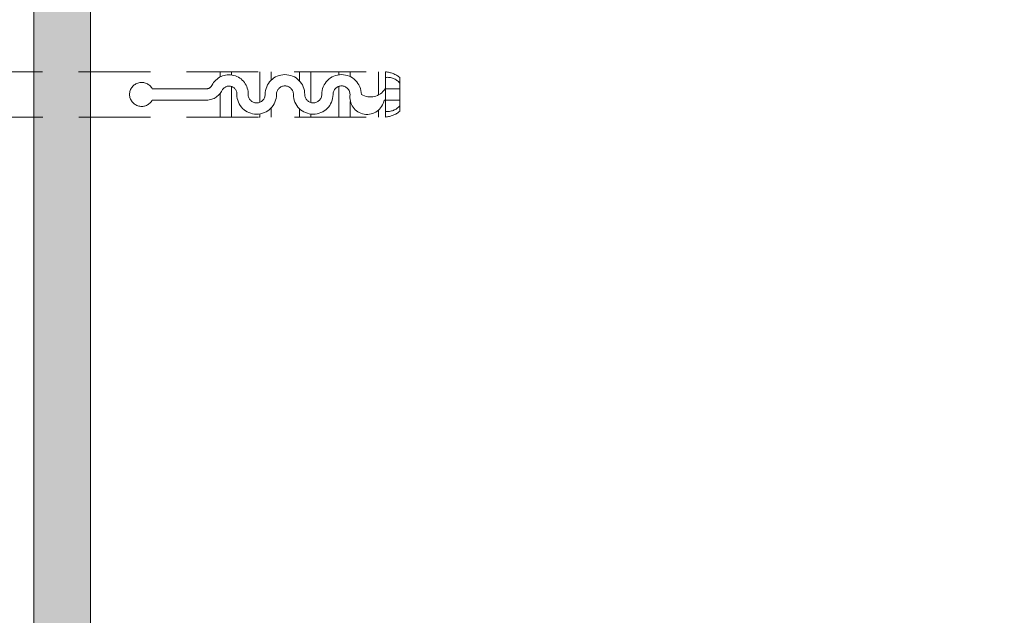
# Model space of a CAD drawing. Header units: millimetres. Extents: x -213344 to 52059, y -47868 to 108976.
# Tile 20 of 27: x -159579 to -159406, y 34667 to 34772. Entities that reach past the tile are written whole.
import ezdxf

# ---------------------------------------------------------------- set-up
doc = ezdxf.new("R2010")
doc.units = ezdxf.units.MM
doc.header["$MEASUREMENT"] = 0
doc.linetypes.add('DASHED', pattern=[19.05, 12.7, -6.35])

msp = doc.modelspace()

# ---------------------------------------------------------------- hatches: boundary and pattern name
at = {"linetype": 'Continuous', "lineweight": 20, "true_color": 0xff6600}
h = msp.add_hatch(dxfattribs=at)
h.set_pattern_fill('AR_SAND_0001', color=30, style=0, pattern_type=2)
h.set_pattern_definition([(307.5, (-314766.9336, 10533.4263), (4.81705942, 0.1574834), [0, -3.8, 0, -4.25, 0, -4.0625]), (277.5, (-314766.9336, 10533.4263), (-7.05536516, 4.42444176), [0, -2.05, 0, -3.425, 0, -1.3125]), (237.5, (-314766.9336, 10536.5013), (-0.01414763, 7.78535465), [0, -1.25, 0, -4.5, 0, -5.875]), (227.5, (-314766.9336, 10536.501), (-2.1941889, 7.5153165), [0, -0.625, 0, -2.95, 0, -3.375])])
h.paths.add_polyline_path([(-159576.98, 34894.36), (-159576.98, 34694.22), (-159566.98, 34694.22), (-159566.98, 34884.36), (-159407.54, 34884.36), (-159407.91, 34884.61), (-159407.44, 34884.76), (-159407.44, 34886.65), (-159407.91, 34886.97), (-159407.44, 34887.13), (-159407.44, 34889.02), (-159407.91, 34889.34), (-159407.44, 34889.49), (-159407.44, 34891.39), (-159407.91, 34891.71), (-159407.44, 34891.86), (-159407.44, 34893.75), (-159407.91, 34894.07), (-159407.44, 34894.23), (-159407.44, 34894.36)])
at = {"linetype": 'Continuous', "lineweight": 13}
h = msp.add_hatch(dxfattribs=at)
h.set_pattern_fill('ZDIVO2_0001', color=253, style=0, pattern_type=2)
h.set_pattern_definition([(45, (-370496, -41287), (-4978.03, 4978.03), []), (45, (-367296, -41287), (-4978.03, 4978.03), []), (135, (-370496, -41287), (4978.03, 4978.03), []), (135, (-367296, -41287), (4978.03, 4978.03), [])])
h.paths.add_polyline_path([(-159533.63, 34884.36), (-159566.98, 34884.36), (-159566.98, 34762.86), (-159514.84, 34762.87, -0.146838), (-159512.34, 34761.87), (-159512.34, 34755.87, -0.146839), (-159514.84, 34754.87), (-159566.98, 34754.87), (-159566.98, 34454.22), (-159266.98, 34454.22), (-159266.98, 34741.35), (-159513.77, 34884.36), (-159529.85, 34884.36), (-159529.85, 34883.22), (-159529.63, 34883.07), (-159529.85, 34882.75), (-159529.85, 34880.86), (-159529.63, 34880.71), (-159529.85, 34880.38), (-159529.85, 34878.49), (-159529.63, 34878.34), (-159529.85, 34878.02), (-159529.85, 34876.12), (-159529.63, 34875.97), (-159529.85, 34875.65), (-159529.85, 34873.76), (-159529.63, 34873.61), (-159529.85, 34873.28), (-159529.85, 34871.39), (-159529.63, 34871.24), (-159529.85, 34870.92), (-159529.85, 34869.02), (-159529.63, 34868.87), (-159529.85, 34868.55), (-159529.85, 34866.66), (-159529.63, 34866.51), (-159529.85, 34866.18), (-159529.85, 34864.29), (-159529.63, 34864.14), (-159529.85, 34863.82), (-159529.85, 34861.92), (-159529.63, 34861.77), (-159529.85, 34861.45), (-159529.85, 34859.56), (-159529.63, 34859.41), (-159529.85, 34859.08), (-159529.85, 34857.19), (-159529.63, 34857.04), (-159529.85, 34856.72), (-159529.85, 34854.82), (-159529.63, 34854.67), (-159529.85, 34854.35), (-159530.03, 34852.49), (-159529.81, 34852.34), (-159530.08, 34852.02), (-159530.26, 34850.16), (-159530.08, 34850.04), (-159530.31, 34849.7), (-159530.5, 34847.84), (-159530.28, 34847.69), (-159530.54, 34847.37), (-159530.7, 34845.82, -0.904988), (-159532.78, 34845.82), (-159532.98, 34847.8), (-159533.03, 34847.81), (-159533.5, 34848.13), (-159533.03, 34848.28), (-159533.22, 34850.21), (-159533.49, 34850.37), (-159533.74, 34850.54), (-159533.27, 34850.69), (-159533.46, 34852.62), (-159533.51, 34852.63), (-159533.98, 34852.95), (-159533.51, 34853.1), (-159533.63, 34854.35), (-159533.63, 34855.02), (-159533.85, 34855.17), (-159533.63, 34855.49), (-159533.63, 34857.38), (-159533.85, 34857.53), (-159533.63, 34857.86), (-159533.63, 34859.75), (-159533.85, 34859.9), (-159533.63, 34860.22), (-159533.63, 34862.12), (-159534.11, 34862.44), (-159533.63, 34862.59), (-159533.63, 34864.48), (-159534.11, 34864.8), (-159533.63, 34864.96), (-159533.63, 34866.85), (-159534.11, 34867.17), (-159533.63, 34867.32), (-159533.63, 34869.22), (-159533.85, 34869.37), (-159533.63, 34869.69), (-159533.63, 34871.58), (-159534.11, 34871.9), (-159533.63, 34872.06), (-159533.63, 34873.95), (-159534.11, 34874.27), (-159533.63, 34874.42), (-159533.63, 34876.32), (-159534.11, 34876.64), (-159533.63, 34876.79), (-159533.63, 34878.68), (-159534.11, 34879), (-159533.63, 34879.16), (-159533.63, 34881.05), (-159534.11, 34881.37), (-159533.63, 34881.52), (-159533.63, 34883.42), (-159533.85, 34883.57), (-159533.63, 34883.89)])
at = {"linetype": 'Continuous', "lineweight": 20, "true_color": 0xff6600}
h = msp.add_hatch(dxfattribs=at)
h.set_pattern_fill('AR_SAND_0001', color=30, style=0, pattern_type=2)
h.set_pattern_definition([(307.5, (-314766.9336, 10894.368), (4.81705942, 0.1574834), [0, -3.8, 0, -4.25, 0, -4.0625]), (277.5, (-314766.9336, 10894.368), (-7.05536516, 4.42444176), [0, -2.05, 0, -3.425, 0, -1.3125]), (237.5, (-314766.9336, 10897.443), (-0.01414763, 7.78535465), [0, -1.25, 0, -4.5, 0, -5.875]), (227.5, (-314766.9336, 10897.443), (-2.1941889, 7.5153165), [0, -0.625, 0, -2.95, 0, -3.375])])
h.paths.add_polyline_path([(-159566.98, 34403.89), (-159566.98, 34694.22), (-159576.98, 34694.22), (-159576.98, 34403.89)])

# ---------------------------------------------------------------- linework, layer by layer
at = {"color": 48, "linetype": 'Continuous', "lineweight": 20, "true_color": 0x5a400a}
for p, q in [((-159576.98, 34403.89), (-159576.98, 34894.36)), ((-159566.98, 34403.89), (-159566.98, 34884.36))]:
    msp.add_line(p, q, dxfattribs=at)
at = {"color": 7, "linetype": 'DASHED', "lineweight": 20}
for p, q in [((-159645.28, 34762.85), (-159514.84, 34762.87)), ((-159544.08, 34761.95), (-159544.08, 34762.87)), ((-159542.08, 34762.31), (-159542.08, 34762.87)), ((-159537.08, 34757.47), (-159537.08, 34762.87)), ((-159535.08, 34761.37), (-159535.08, 34762.87)), ((-159530.08, 34761.27), (-159530.08, 34762.87)), ((-159528.08, 34757.44), (-159528.08, 34762.87)), ((-159523.08, 34762.34), (-159523.08, 34762.87)), ((-159521.08, 34762.01), (-159521.08, 34762.87)), ((-159516.08, 34758.79), (-159516.08, 34762.87)), ((-159514.84, 34754.87), (-159514.84, 34762.87)), ((-159542.08, 34754.87), (-159542.08, 34760.27)), ((-159523.08, 34754.87), (-159523.08, 34760.3)), ((-159514.84, 34757.19), (-159514.84, 34760.63)), ((-159514.84, 34757.19), (-159514.84, 34760.63)), ((-159512.34, 34755.87), (-159512.34, 34761.87)), ((-159546.55, 34759.86), (-159556.08, 34759.86)), ((-159544.08, 34754.87), (-159544.08, 34759.03)), ((-159512.34, 34759.87), (-159514.94, 34759.87)), ((-159546.7, 34757.87), (-159556.08, 34757.87)), ((-159521.08, 34754.87), (-159521.08, 34757.64)), ((-159512.34, 34757.87), (-159515.12, 34757.87)), ((-159537.12, 34755.02), (-159537.12, 34755.02)), ((-159537.12, 34755.02), (-159537.12, 34755.02)), ((-159537.12, 34755.02), (-159537.12, 34755.02)), ((-159537.12, 34755.02), (-159537.12, 34755.02)), ((-159537.12, 34755.02), (-159537.12, 34755.02)), ((-159537.12, 34755.01), (-159537.08, 34755.01)), ((-159537.08, 34754.87), (-159537.08, 34755.41)), ((-159535.08, 34754.87), (-159535.08, 34756.47)), ((-159530.08, 34754.87), (-159530.08, 34756.37)), ((-159528.08, 34754.87), (-159528.08, 34755.4)), ((-159516.08, 34754.87), (-159516.08, 34756.12)), ((-159645.26, 34754.87), (-159514.84, 34754.87)), ((-159537.12, 34754.97), (-159537.08, 34754.97)), ((-159537.08, 34754.95), (-159537.12, 34754.95)), ((-159537.08, 34754.91), (-159537.12, 34754.91)), ((-159537.12, 34754.91), (-159537.08, 34754.9)), ((-159537.12, 34754.91), (-159537.12, 34754.9)), ((-159537.08, 34754.9), (-159537.12, 34754.9)), ((-159537.12, 34754.9), (-159537.12, 34754.89)), ((-159537.12, 34754.89), (-159537.08, 34754.89)), ((-159537.11, 34754.88), (-159537.12, 34754.88)), ((-159537.12, 34754.88), (-159537.12, 34754.87)), ((-159537.12, 34754.87), (-159537.08, 34754.87)), ((-159537.11, 34755), (-159537.11, 34755)), ((-159537.08, 34755), (-159537.1, 34755)), ((-159537.1, 34754.99), (-159537.1, 34754.98)), ((-159537.1, 34754.99), (-159537.08, 34754.99)), ((-159537.1, 34754.98), (-159537.1, 34754.97)), ((-159537.1, 34754.98), (-159537.08, 34754.98)), ((-159537.09, 34754.96), (-159537.1, 34754.96)), ((-159537.1, 34754.96), (-159537.08, 34754.95)), ((-159537.1, 34754.96), (-159537.1, 34754.95)), ((-159537.1, 34754.95), (-159537.1, 34754.94)), ((-159537.1, 34754.94), (-159537.08, 34754.94)), ((-159537.1, 34754.9), (-159537.1, 34754.89)), ((-159537.09, 34754.96), (-159537.09, 34754.95)), ((-159537.08, 34754.88), (-159537.09, 34754.88)), ((-159537.08, 34754.99), (-159537.08, 34754.98)), ((-159537.08, 34754.96), (-159537.08, 34754.95)), ((-159537.08, 34754.94), (-159537.08, 34754.95)), ((-159537.08, 34754.9), (-159537.08, 34754.91)), ((-159537.08, 34754.87), (-159537.08, 34754.88))]:
    msp.add_line(p, q, dxfattribs=at)
for centre, radius, start, end in [((-159542.5, 34758.96), 3.38, 357.8734, 153.641), ((-159532.63, 34758.87), 3.5, 0, 180), ((-159522.63, 34758.87), 3.5, 0, 180), ((-159515.26, 34758.2), 4.68, 51.4911, 84.9051), ((-159557.95, 34758.87), 2.12, 28.0831, 331.9169), ((-159546.47, 34760.9), 1.03, 265.5325, 334.8528), ((-159542.5, 34758.96), 1.38, 357.893, 151.8507), ((-159532.63, 34758.87), 1.5, 0, 180), ((-159522.63, 34758.87), 1.5, 0, 180), ((-159514.49, 34759.13), 2.76, 39.0445, 97.3526), ((-159546.47, 34760.9), 3.03, 265.5325, 334.8528), ((-159537.63, 34758.87), 3.5, 180, 0), ((-159537.63, 34758.87), 3.5, 180, 0), ((-159537.63, 34758.87), 3.5, 180, 0), ((-159537.63, 34758.87), 1.5, 180, 0), ((-159527.63, 34758.87), 3.5, 180, 0), ((-159527.63, 34758.87), 1.5, 180, 0), ((-159518.12, 34758.37), 3.04, 170.5896, 350.4981), ((-159517.54, 34761.46), 3.04, 238.4905, 328.4012), ((-159514.49, 34758.61), 2.76, 262.6472, 320.9555), ((-159515.26, 34759.53), 4.68, 275.0948, 308.5089)]:
    msp.add_arc(centre, radius, start, end, dxfattribs=at)

doc.saveas('drawing.dxf')
